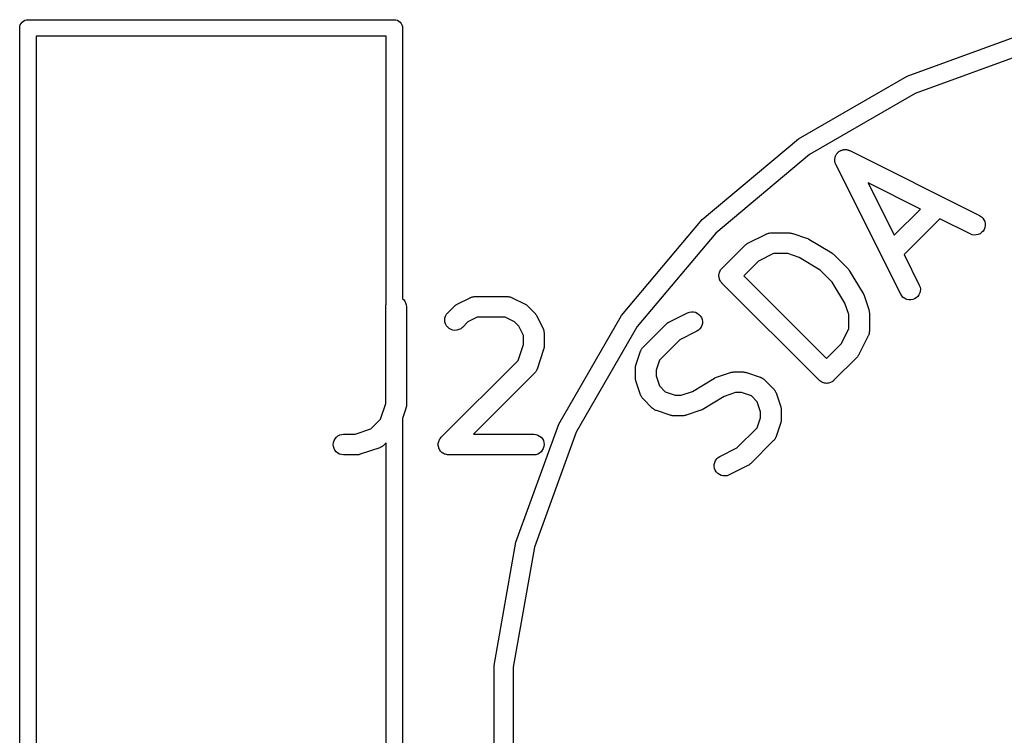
# Model space of a CAD drawing. Extents: x 1.1 to 3.55, y -2.65 to -1.25.
# Tile 12 of 17: x 3 to 3.28, y -2.42 to -2.21. Entities that reach past the tile are written whole.
import ezdxf

# ---------------------------------------------------------------- set-up
doc = ezdxf.new("R2010")
doc.units = 0
doc.header["$MEASUREMENT"] = 0
doc.layers.add('BLACK', color=7, linetype='CONTINUOUS')

msp = doc.modelspace()

# ---------------------------------------------------------------- linework, layer by layer
at = {"layer": 'BLACK', "linetype": 'CONTINUOUS'}
for p, q in [((3.00326, -2.21264), (3.00331, -2.21217)), ((3.00328, -2.21275), (3.00326, -2.21264)), ((3.00331, -2.21217), (3.00344, -2.21173)), ((3.00344, -2.21173), (3.00366, -2.21132)), ((3.00366, -2.21132), (3.00396, -2.21096)), ((3.00396, -2.21096), (3.00432, -2.21066)), ((3.00432, -2.21066), (3.00473, -2.21044)), ((3.00473, -2.21044), (3.00517, -2.21031)), ((3.00517, -2.21031), (3.00552, -2.21028)), ((3.00552, -2.21028), (3.00564, -2.21026)), ((3.00552, -2.21028), (3.00552, -2.21028)), ((3.00564, -2.21026), (3.00575, -2.21028)), ((3.00575, -2.21028), (3.11025, -2.21028)), ((3.11025, -2.21028), (3.11036, -2.21026)), ((3.11036, -2.21026), (3.11048, -2.21028)), ((3.11048, -2.21028), (3.11083, -2.21031)), ((3.11083, -2.21031), (3.11127, -2.21044)), ((3.11127, -2.21044), (3.11168, -2.21066)), ((3.11168, -2.21066), (3.11204, -2.21096)), ((3.11204, -2.21096), (3.11234, -2.21132)), ((3.11234, -2.21132), (3.11256, -2.21173)), ((3.11256, -2.21173), (3.11269, -2.21217)), ((3.11269, -2.21217), (3.11274, -2.21264)), ((3.11274, -2.21264), (3.11272, -2.21275)), ((3.00328, -2.51488), (3.00328, -2.21275)), ((3.008, -2.215), (3.008, -2.51264)), ((3.108, -2.215), (3.008, -2.215)), ((3.108, -2.29179), (3.108, -2.215)), ((3.11272, -2.21275), (3.11272, -2.29015)), ((3.25698, -2.22639), (3.29071, -2.21411)), ((3.29213, -2.21943), (3.25931, -2.23138)), ((3.2259, -2.24433), (3.25698, -2.22639)), ((3.25931, -2.23138), (3.22906, -2.24885)), ((3.1984, -2.2674), (3.2259, -2.24433)), ((3.22906, -2.24885), (3.2023, -2.2713)), ((3.23647, -2.24941), (3.23655, -2.24922)), ((3.23655, -2.24922), (3.23663, -2.24903)), ((3.23663, -2.24903), (3.23667, -2.24896)), ((3.23667, -2.24896), (3.23671, -2.24888)), ((3.23671, -2.24888), (3.23683, -2.24872)), ((3.23683, -2.24872), (3.23694, -2.24855)), ((3.23694, -2.24855), (3.237, -2.24849)), ((3.237, -2.24849), (3.23704, -2.24842)), ((3.23704, -2.24842), (3.23719, -2.24828)), ((3.23719, -2.24828), (3.23734, -2.24813)), ((3.23734, -2.24813), (3.2374, -2.24808)), ((3.2374, -2.24808), (3.23747, -2.24802)), ((3.23747, -2.24802), (3.23764, -2.24792)), ((3.23764, -2.24792), (3.23781, -2.2478)), ((3.23781, -2.2478), (3.23788, -2.24776)), ((3.23788, -2.24776), (3.23796, -2.24772)), ((3.23796, -2.24772), (3.23815, -2.24765)), ((3.23815, -2.24765), (3.23833, -2.24757)), ((3.23833, -2.24757), (3.23842, -2.24755)), ((3.23842, -2.24755), (3.2385, -2.24752)), ((3.2385, -2.24752), (3.2387, -2.24748)), ((3.2387, -2.24748), (3.2389, -2.24744)), ((3.2389, -2.24744), (3.23898, -2.24744)), ((3.23898, -2.24744), (3.23906, -2.24742)), ((3.23906, -2.24742), (3.23927, -2.24743)), ((3.23927, -2.24743), (3.23947, -2.24743)), ((3.23947, -2.24743), (3.23956, -2.24744)), ((3.23956, -2.24744), (3.23964, -2.24744)), ((3.23964, -2.24744), (3.23984, -2.24749)), ((3.23984, -2.24749), (3.24004, -2.24752)), ((3.24004, -2.24752), (3.24012, -2.24755)), ((3.24012, -2.24755), (3.2402, -2.24757)), ((3.2402, -2.24757), (3.24039, -2.24766)), ((3.24039, -2.24766), (3.24058, -2.24773)), ((3.24058, -2.24773), (3.2777, -2.26629)), ((3.23631, -2.25014), (3.23633, -2.25005)), ((3.23632, -2.25034), (3.23631, -2.25014)), ((3.23631, -2.25054), (3.23632, -2.25034)), ((3.23632, -2.25063), (3.23631, -2.25054)), ((3.23633, -2.25071), (3.23632, -2.25063)), ((3.23633, -2.24997), (3.23638, -2.24977)), ((3.23633, -2.25005), (3.23633, -2.24997)), ((3.23637, -2.25091), (3.23633, -2.25071)), ((3.2364, -2.25111), (3.23637, -2.25091)), ((3.23638, -2.24977), (3.23642, -2.24957)), ((3.23643, -2.25119), (3.2364, -2.25111)), ((3.23642, -2.24957), (3.23645, -2.24949)), ((3.23645, -2.25128), (3.23643, -2.25119)), ((3.23645, -2.24949), (3.23647, -2.24941)), ((3.23653, -2.25146), (3.23645, -2.25128)), ((3.2366, -2.25165), (3.23653, -2.25146)), ((3.23662, -2.25169), (3.2366, -2.25165)), ((3.25518, -2.28881), (3.23662, -2.25169)), ((3.26079, -2.26444), (3.24586, -2.25697)), ((3.24586, -2.25697), (3.25332, -2.2719)), ((3.25332, -2.2719), (3.26079, -2.26444)), ((3.17533, -2.2949), (3.1984, -2.2674)), ((3.26635, -2.26722), (3.25611, -2.27747)), ((3.27506, -2.27157), (3.26635, -2.26722)), ((3.2777, -2.26629), (3.27773, -2.26631)), ((3.27773, -2.26631), (3.27822, -2.26662)), ((3.27822, -2.26662), (3.27863, -2.26702)), ((3.27863, -2.26702), (3.27896, -2.2675)), ((3.27896, -2.2675), (3.27919, -2.26803)), ((3.27919, -2.26803), (3.27931, -2.26859)), ((3.27931, -2.26859), (3.27932, -2.26917)), ((3.2023, -2.2713), (3.17985, -2.29806)), ((3.21142, -2.27424), (3.21673, -2.27159)), ((3.21673, -2.27159), (3.21676, -2.27157)), ((3.21676, -2.27157), (3.21685, -2.27154)), ((3.21685, -2.27154), (3.21692, -2.2715)), ((3.21692, -2.2715), (3.21712, -2.27144)), ((3.21712, -2.27144), (3.21731, -2.27137)), ((3.21731, -2.27137), (3.21739, -2.27136)), ((3.21739, -2.27136), (3.21747, -2.27134)), ((3.21747, -2.27134), (3.21768, -2.27132)), ((3.21768, -2.27132), (3.21787, -2.27128)), ((3.21787, -2.27128), (3.21796, -2.27129)), ((3.21796, -2.27129), (3.21805, -2.27128)), ((3.21805, -2.27128), (3.22335, -2.27128)), ((3.22335, -2.27128), (3.22339, -2.27128)), ((3.22339, -2.27128), (3.22356, -2.2713)), ((3.22356, -2.2713), (3.22372, -2.2713)), ((3.22372, -2.2713), (3.22384, -2.27133)), ((3.22384, -2.27133), (3.22396, -2.27134)), ((3.22396, -2.27134), (3.22412, -2.27139)), ((3.22412, -2.27139), (3.22428, -2.27143)), ((3.22428, -2.27143), (3.22826, -2.27276)), ((3.27559, -2.27178), (3.27506, -2.27157)), ((3.27616, -2.27187), (3.27559, -2.27178)), ((3.2773, -2.27173), (3.27674, -2.27186)), ((3.27783, -2.2715), (3.2773, -2.27173)), ((3.2783, -2.27117), (3.27783, -2.2715)), ((3.2787, -2.27075), (3.2783, -2.27117)), ((3.27901, -2.27027), (3.2787, -2.27075)), ((3.27922, -2.26973), (3.27901, -2.27027)), ((3.27932, -2.26917), (3.27922, -2.26973)), ((3.21069, -2.27477), (3.21082, -2.27466)), ((3.21082, -2.27466), (3.21094, -2.27455)), ((3.21094, -2.27455), (3.21104, -2.27448)), ((3.21104, -2.27448), (3.21114, -2.27441)), ((3.21114, -2.27441), (3.21128, -2.27433)), ((3.21128, -2.27433), (3.21142, -2.27424)), ((3.22826, -2.27276), (3.2283, -2.27277)), ((3.2283, -2.27277), (3.22831, -2.27278)), ((3.22831, -2.27278), (3.22833, -2.27278)), ((3.22833, -2.27278), (3.22858, -2.2729)), ((3.22858, -2.2729), (3.22882, -2.27301)), ((3.22882, -2.27301), (3.22883, -2.27302)), ((3.22883, -2.27302), (3.22885, -2.27303)), ((3.22885, -2.27303), (3.23547, -2.277)), ((3.27674, -2.27186), (3.27616, -2.27187)), ((3.20403, -2.28142), (3.21066, -2.2748)), ((3.21066, -2.2748), (3.21069, -2.27477)), ((3.21874, -2.27719), (3.21449, -2.27931)), ((3.22287, -2.27719), (3.21874, -2.27719)), ((3.22609, -2.27826), (3.22287, -2.27719)), ((3.23547, -2.277), (3.23551, -2.27702)), ((3.23551, -2.27702), (3.23555, -2.27706)), ((3.23555, -2.27706), (3.2356, -2.27708)), ((3.2356, -2.27708), (3.23578, -2.27723)), ((3.23578, -2.27723), (3.23597, -2.27737)), ((3.23597, -2.27737), (3.236, -2.27741)), ((3.236, -2.27741), (3.23604, -2.27745)), ((3.23604, -2.27745), (3.24002, -2.28142)), ((3.25611, -2.27747), (3.26046, -2.28617)), ((3.21449, -2.27931), (3.21029, -2.28351)), ((3.23212, -2.28188), (3.22609, -2.27826)), ((3.20319, -2.28321), (3.20322, -2.28293)), ((3.20322, -2.28293), (3.20323, -2.28292)), ((3.20323, -2.28291), (3.20331, -2.28264)), ((3.20323, -2.28292), (3.20323, -2.28291)), ((3.20331, -2.28264), (3.20339, -2.28238)), ((3.20339, -2.28238), (3.2034, -2.28237)), ((3.2034, -2.28236), (3.20353, -2.28211)), ((3.2034, -2.28237), (3.2034, -2.28236)), ((3.20353, -2.28211), (3.20366, -2.28187)), ((3.20366, -2.28187), (3.20367, -2.28186)), ((3.20367, -2.28185), (3.20385, -2.28164)), ((3.20367, -2.28186), (3.20367, -2.28185)), ((3.20385, -2.28164), (3.20403, -2.28142)), ((3.23559, -2.28534), (3.23212, -2.28188)), ((3.24002, -2.28142), (3.24005, -2.28145)), ((3.24005, -2.28145), (3.24008, -2.28149)), ((3.24008, -2.28149), (3.24012, -2.28153)), ((3.24012, -2.28153), (3.24026, -2.28172)), ((3.24026, -2.28172), (3.24041, -2.2819)), ((3.24041, -2.2819), (3.24043, -2.28195)), ((3.24043, -2.28195), (3.24046, -2.28199)), ((3.24046, -2.28199), (3.24444, -2.28862)), ((3.20316, -2.28348), (3.20319, -2.28321)), ((3.20317, -2.28349), (3.20316, -2.28348)), ((3.20316, -2.2835), (3.20317, -2.28349)), ((3.20319, -2.28378), (3.20316, -2.2835)), ((3.20321, -2.28406), (3.20319, -2.28378)), ((3.20322, -2.28407), (3.20321, -2.28406)), ((3.20322, -2.28408), (3.20322, -2.28407)), ((3.2033, -2.28434), (3.20322, -2.28408)), ((3.20338, -2.28461), (3.2033, -2.28434)), ((3.20338, -2.28462), (3.20338, -2.28461)), ((3.20338, -2.28463), (3.20338, -2.28462)), ((3.20351, -2.28488), (3.20338, -2.28463)), ((3.20364, -2.28512), (3.20351, -2.28488)), ((3.20365, -2.28513), (3.20364, -2.28512)), ((3.20365, -2.28514), (3.20365, -2.28513)), ((3.20383, -2.28535), (3.20365, -2.28514)), ((3.204, -2.28557), (3.20383, -2.28535)), ((3.20401, -2.28559), (3.204, -2.28557)), ((3.20403, -2.2856), (3.20401, -2.28559)), ((3.20401, -2.28559), (3.20401, -2.28559)), ((3.20401, -2.28559), (3.20401, -2.28559)), ((3.23187, -2.31344), (3.20403, -2.2856)), ((3.21029, -2.28351), (3.23396, -2.30718)), ((3.23921, -2.29138), (3.23559, -2.28534)), ((3.24444, -2.28862), (3.24446, -2.28866)), ((3.24446, -2.28866), (3.24447, -2.28867)), ((3.24447, -2.28867), (3.24448, -2.28868)), ((3.24448, -2.28868), (3.24459, -2.28893)), ((3.26061, -2.28845), (3.26037, -2.28898)), ((3.26046, -2.28617), (3.26048, -2.28621)), ((3.26048, -2.28621), (3.26068, -2.28675)), ((3.26074, -2.28789), (3.26061, -2.28845)), ((3.26068, -2.28675), (3.26077, -2.28732)), ((3.26077, -2.28732), (3.26074, -2.28789)), ((3.11272, -2.29015), (3.11297, -2.29036)), ((3.11297, -2.29036), (3.11334, -2.29081)), ((3.11334, -2.29081), (3.11361, -2.29131)), ((3.11361, -2.29131), (3.11377, -2.29187)), ((3.1283, -2.29167), (3.13205, -2.2898)), ((3.13205, -2.2898), (3.13209, -2.28978)), ((3.13209, -2.28978), (3.13217, -2.28975)), ((3.13217, -2.28975), (3.13225, -2.28971)), ((3.13225, -2.28971), (3.13244, -2.28965)), ((3.13244, -2.28965), (3.13263, -2.28958)), ((3.13263, -2.28958), (3.13272, -2.28957)), ((3.13272, -2.28957), (3.1328, -2.28954)), ((3.1328, -2.28954), (3.133, -2.28952)), ((3.133, -2.28952), (3.1332, -2.28949)), ((3.1332, -2.28949), (3.13329, -2.2895)), ((3.13329, -2.2895), (3.13337, -2.28949)), ((3.13337, -2.28949), (3.14275, -2.28949)), ((3.14275, -2.28949), (3.14279, -2.28949)), ((3.14279, -2.28949), (3.14288, -2.2895)), ((3.14288, -2.2895), (3.14296, -2.2895)), ((3.14296, -2.2895), (3.14316, -2.28953)), ((3.14316, -2.28953), (3.14336, -2.28955)), ((3.14336, -2.28955), (3.14344, -2.28958)), ((3.14344, -2.28958), (3.14353, -2.28959)), ((3.14353, -2.28959), (3.14372, -2.28967)), ((3.14372, -2.28967), (3.14391, -2.28973)), ((3.14391, -2.28973), (3.14399, -2.28977)), ((3.14399, -2.28977), (3.14407, -2.2898)), ((3.14407, -2.2898), (3.14782, -2.29167)), ((3.24028, -2.2946), (3.23921, -2.29138)), ((3.24459, -2.28893), (3.2447, -2.28918)), ((3.2447, -2.28918), (3.24471, -2.28919)), ((3.24471, -2.28919), (3.24471, -2.28921)), ((3.24471, -2.28921), (3.24604, -2.29318)), ((3.25548, -2.2893), (3.25518, -2.28881)), ((3.25588, -2.28972), (3.25548, -2.2893)), ((3.25635, -2.29005), (3.25588, -2.28972)), ((3.25687, -2.29029), (3.25635, -2.29005)), ((3.25744, -2.29042), (3.25687, -2.29029)), ((3.25801, -2.29044), (3.25744, -2.29042)), ((3.25858, -2.29034), (3.25801, -2.29044)), ((3.25912, -2.29014), (3.25858, -2.29034)), ((3.25961, -2.28984), (3.25912, -2.29014)), ((3.26003, -2.28944), (3.25961, -2.28984)), ((3.26037, -2.28898), (3.26003, -2.28944)), ((3.10792, -2.2924), (3.10799, -2.29183)), ((3.10792, -2.29244), (3.10792, -2.2924)), ((3.10792, -2.32008), (3.10792, -2.29244)), ((3.10799, -2.29183), (3.108, -2.29179)), ((3.11377, -2.29187), (3.11383, -2.29244)), ((3.11383, -2.29244), (3.11383, -2.32056)), ((3.1253, -2.29455), (3.12566, -2.2941)), ((3.12566, -2.2941), (3.12754, -2.29223)), ((3.12754, -2.29223), (3.12757, -2.2922)), ((3.12757, -2.2922), (3.1277, -2.29209)), ((3.1277, -2.29209), (3.12782, -2.29198)), ((3.12782, -2.29198), (3.12792, -2.29192)), ((3.12792, -2.29192), (3.12802, -2.29184)), ((3.12802, -2.29184), (3.12816, -2.29176)), ((3.12816, -2.29176), (3.1283, -2.29167)), ((3.14782, -2.29167), (3.14785, -2.29169)), ((3.14785, -2.29169), (3.14799, -2.29178)), ((3.14799, -2.29178), (3.14814, -2.29186)), ((3.14814, -2.29186), (3.14823, -2.29194)), ((3.14823, -2.29194), (3.14834, -2.29201)), ((3.14834, -2.29201), (3.14846, -2.29212)), ((3.14846, -2.29212), (3.14859, -2.29223)), ((3.14859, -2.29223), (3.15046, -2.2941)), ((3.15046, -2.2941), (3.15049, -2.29413)), ((3.15049, -2.29413), (3.15059, -2.29426)), ((3.15059, -2.29426), (3.15071, -2.29438)), ((3.18889, -2.29678), (3.19419, -2.29413)), ((3.19419, -2.29413), (3.19423, -2.29411)), ((3.19423, -2.29411), (3.19477, -2.29391)), ((3.19477, -2.29391), (3.19534, -2.29382)), ((3.19534, -2.29382), (3.19591, -2.29384)), ((3.19591, -2.29384), (3.19647, -2.29398)), ((3.19647, -2.29398), (3.197, -2.29422)), ((3.197, -2.29422), (3.19747, -2.29456)), ((3.24604, -2.29318), (3.24605, -2.29322)), ((3.24605, -2.29322), (3.24608, -2.29339)), ((3.24608, -2.29339), (3.24613, -2.29354)), ((3.24613, -2.29354), (3.24614, -2.29367)), ((3.24614, -2.29367), (3.24617, -2.29379)), ((3.24617, -2.29379), (3.24617, -2.29395)), ((3.24617, -2.29395), (3.24619, -2.29412)), ((3.24619, -2.29412), (3.24619, -2.29942)), ((3.1248, -2.29618), (3.12486, -2.29561)), ((3.12485, -2.29675), (3.1248, -2.29618)), ((3.12502, -2.29731), (3.12485, -2.29675)), ((3.12486, -2.29561), (3.12502, -2.29506)), ((3.12502, -2.29506), (3.1253, -2.29455)), ((3.13137, -2.29674), (3.12984, -2.29828)), ((3.13407, -2.29539), (3.13137, -2.29674)), ((3.14205, -2.29539), (3.13407, -2.29539)), ((3.14475, -2.29674), (3.14205, -2.29539)), ((3.14595, -2.29794), (3.14475, -2.29674)), ((3.15071, -2.29438), (3.15077, -2.29449)), ((3.15077, -2.29449), (3.15085, -2.29458)), ((3.15085, -2.29458), (3.15092, -2.29473)), ((3.15092, -2.29473), (3.15101, -2.29487)), ((3.15101, -2.29487), (3.15289, -2.29862)), ((3.15739, -2.32598), (3.17533, -2.2949)), ((3.18828, -2.2972), (3.1884, -2.29709)), ((3.1884, -2.29709), (3.1885, -2.29702)), ((3.1885, -2.29702), (3.1886, -2.29694)), ((3.1886, -2.29694), (3.18875, -2.29687)), ((3.18875, -2.29687), (3.18889, -2.29678)), ((3.19747, -2.29456), (3.19786, -2.29498)), ((3.19786, -2.29498), (3.19816, -2.29547)), ((3.19816, -2.29547), (3.19836, -2.29601)), ((3.19844, -2.29715), (3.19831, -2.29771)), ((3.19836, -2.29601), (3.19846, -2.29657)), ((3.19846, -2.29657), (3.19844, -2.29715)), ((3.24028, -2.29872), (3.24028, -2.2946)), ((3.12528, -2.29782), (3.12502, -2.29731)), ((3.12565, -2.29826), (3.12528, -2.29782)), ((3.12609, -2.29863), (3.12565, -2.29826)), ((3.1266, -2.29891), (3.12609, -2.29863)), ((3.12715, -2.29908), (3.1266, -2.29891)), ((3.12772, -2.29914), (3.12715, -2.29908)), ((3.12829, -2.29909), (3.12772, -2.29914)), ((3.12885, -2.29893), (3.12829, -2.29909)), ((3.12936, -2.29867), (3.12885, -2.29893)), ((3.12981, -2.29831), (3.12936, -2.29867)), ((3.12984, -2.29828), (3.12981, -2.29831)), ((3.14729, -2.30064), (3.14595, -2.29794)), ((3.15289, -2.29862), (3.15291, -2.29866)), ((3.15291, -2.29866), (3.15294, -2.29874)), ((3.15294, -2.29874), (3.15298, -2.29881)), ((3.15298, -2.29881), (3.15304, -2.29901)), ((3.15304, -2.29901), (3.1531, -2.2992)), ((3.1531, -2.2992), (3.15312, -2.29928)), ((3.15312, -2.29928), (3.15314, -2.29937)), ((3.15314, -2.29937), (3.15316, -2.29957)), ((3.15316, -2.29957), (3.15319, -2.29977)), ((3.15319, -2.29977), (3.15319, -2.29985)), ((3.15319, -2.29985), (3.1532, -2.29994)), ((3.1532, -2.29994), (3.1532, -2.30369)), ((3.17985, -2.29806), (3.16238, -2.32831)), ((3.18149, -2.30396), (3.18812, -2.29733)), ((3.18812, -2.29733), (3.18815, -2.2973)), ((3.18815, -2.2973), (3.18828, -2.2972)), ((3.19683, -2.29941), (3.19196, -2.30185)), ((3.19732, -2.2991), (3.19683, -2.29941)), ((3.19774, -2.29871), (3.19732, -2.2991)), ((3.19807, -2.29824), (3.19774, -2.29871)), ((3.19831, -2.29771), (3.19807, -2.29824)), ((3.23816, -2.30297), (3.24028, -2.29872)), ((3.24615, -2.29983), (3.24612, -2.30003)), ((3.24618, -2.29963), (3.24615, -2.29983)), ((3.24619, -2.29946), (3.24618, -2.29955)), ((3.24618, -2.29955), (3.24618, -2.29963)), ((3.24619, -2.29942), (3.24619, -2.29946)), ((3.14729, -2.30321), (3.14729, -2.30064)), ((3.19196, -2.30185), (3.18616, -2.30764)), ((3.24588, -2.30074), (3.24322, -2.30604)), ((3.24591, -2.30066), (3.24588, -2.30074)), ((3.24595, -2.30058), (3.24591, -2.30066)), ((3.24601, -2.30039), (3.24595, -2.30058)), ((3.24608, -2.3002), (3.24601, -2.30039)), ((3.2461, -2.30012), (3.24608, -2.3002)), ((3.24612, -2.30003), (3.2461, -2.30012)), ((3.14579, -2.30772), (3.14729, -2.30321)), ((3.15305, -2.30462), (3.15117, -2.31025)), ((3.15308, -2.30446), (3.15305, -2.30462)), ((3.15313, -2.3043), (3.15308, -2.30446)), ((3.15315, -2.30418), (3.15313, -2.3043)), ((3.15318, -2.30406), (3.15315, -2.30418)), ((3.1532, -2.30373), (3.15318, -2.30389)), ((3.15318, -2.30389), (3.15318, -2.30406)), ((3.1532, -2.30369), (3.1532, -2.30373)), ((3.17945, -2.30909), (3.18078, -2.30511)), ((3.18078, -2.30511), (3.18079, -2.30508)), ((3.18079, -2.30508), (3.18083, -2.305)), ((3.18083, -2.305), (3.18085, -2.30491)), ((3.18085, -2.30491), (3.18095, -2.30474)), ((3.18095, -2.30474), (3.18103, -2.30455)), ((3.18103, -2.30455), (3.18109, -2.30448)), ((3.18109, -2.30448), (3.18113, -2.30441)), ((3.18113, -2.30441), (3.18126, -2.30425)), ((3.18126, -2.30425), (3.18137, -2.30409)), ((3.18137, -2.30409), (3.18144, -2.30403)), ((3.18144, -2.30403), (3.18149, -2.30396)), ((3.23396, -2.30718), (3.23816, -2.30297)), ((3.12379, -2.32972), (3.14579, -2.30772)), ((3.18616, -2.30764), (3.18521, -2.3105)), ((3.24267, -2.30681), (3.23604, -2.31344)), ((3.24278, -2.30668), (3.24267, -2.30681)), ((3.24289, -2.30656), (3.24278, -2.30668)), ((3.24296, -2.30646), (3.24289, -2.30656)), ((3.24304, -2.30637), (3.24296, -2.30646)), ((3.24312, -2.30622), (3.24304, -2.30637)), ((3.24321, -2.30608), (3.24312, -2.30622)), ((3.24322, -2.30604), (3.24321, -2.30608)), ((3.1507, -2.31111), (3.15058, -2.31127)), ((3.15083, -2.31096), (3.1507, -2.31111)), ((3.15087, -2.31088), (3.15083, -2.31096)), ((3.15092, -2.31081), (3.15087, -2.31088)), ((3.151, -2.31063), (3.15092, -2.31081)), ((3.1511, -2.31045), (3.151, -2.31063)), ((3.15112, -2.31036), (3.1511, -2.31045)), ((3.15116, -2.31029), (3.15112, -2.31036)), ((3.15117, -2.31025), (3.15116, -2.31029)), ((3.1793, -2.30998), (3.17932, -2.30982)), ((3.1793, -2.31003), (3.1793, -2.30998)), ((3.1793, -2.31268), (3.1793, -2.31003)), ((3.17932, -2.30982), (3.17933, -2.30965)), ((3.17933, -2.30965), (3.17935, -2.30953)), ((3.17935, -2.30953), (3.17937, -2.30941)), ((3.17937, -2.30941), (3.17942, -2.30925)), ((3.17942, -2.30925), (3.17945, -2.30909)), ((3.18521, -2.3105), (3.18521, -2.3122)), ((3.20253, -2.31253), (3.20651, -2.3112)), ((3.20651, -2.3112), (3.20655, -2.31119)), ((3.20655, -2.31119), (3.20671, -2.31115)), ((3.20671, -2.31115), (3.20687, -2.31111)), ((3.20687, -2.31111), (3.20699, -2.31109)), ((3.20699, -2.31109), (3.20711, -2.31107)), ((3.20711, -2.31107), (3.20728, -2.31107)), ((3.20728, -2.31107), (3.20744, -2.31105)), ((3.20744, -2.31105), (3.21009, -2.31105)), ((3.21009, -2.31105), (3.21013, -2.31105)), ((3.21013, -2.31105), (3.2103, -2.31107)), ((3.2103, -2.31107), (3.21047, -2.31107)), ((3.21047, -2.31107), (3.21059, -2.3111)), ((3.21059, -2.3111), (3.21071, -2.31111)), ((3.21071, -2.31111), (3.21087, -2.31116)), ((3.21087, -2.31116), (3.21103, -2.3112)), ((3.21103, -2.3112), (3.215, -2.31253)), ((3.15046, -2.3114), (3.133, -2.32886)), ((3.15051, -2.31133), (3.15046, -2.3114)), ((3.15058, -2.31127), (3.15051, -2.31133)), ((3.17932, -2.31284), (3.1793, -2.31268)), ((3.17932, -2.31301), (3.17932, -2.31284)), ((3.17935, -2.31313), (3.17932, -2.31301)), ((3.17936, -2.31325), (3.17935, -2.31313)), ((3.17941, -2.31341), (3.17936, -2.31325)), ((3.17944, -2.31357), (3.17941, -2.31341)), ((3.17945, -2.31361), (3.17944, -2.31357)), ((3.18078, -2.31759), (3.17945, -2.31361)), ((3.18521, -2.3122), (3.18616, -2.31506)), ((3.1956, -2.31661), (3.20195, -2.3128)), ((3.20195, -2.3128), (3.20198, -2.31278)), ((3.20198, -2.31278), (3.20199, -2.31277)), ((3.20199, -2.31277), (3.20201, -2.31276)), ((3.20201, -2.31276), (3.20226, -2.31265)), ((3.20226, -2.31265), (3.20251, -2.31254)), ((3.20251, -2.31254), (3.20252, -2.31253)), ((3.20252, -2.31253), (3.20253, -2.31253)), ((3.215, -2.31253), (3.21504, -2.31254)), ((3.21504, -2.31254), (3.21512, -2.31258)), ((3.21512, -2.31258), (3.21521, -2.3126)), ((3.21521, -2.3126), (3.21538, -2.3127)), ((3.21538, -2.3127), (3.21557, -2.31278)), ((3.21557, -2.31278), (3.21564, -2.31283)), ((3.21564, -2.31283), (3.21571, -2.31287)), ((3.21571, -2.31287), (3.21587, -2.313)), ((3.21587, -2.313), (3.21603, -2.31312)), ((3.21603, -2.31312), (3.21609, -2.31318)), ((3.21609, -2.31318), (3.21616, -2.31324)), ((3.21616, -2.31324), (3.21881, -2.31589)), ((3.23208, -2.31361), (3.23187, -2.31344)), ((3.2323, -2.31379), (3.23208, -2.31361)), ((3.23231, -2.3138), (3.2323, -2.31379)), ((3.23256, -2.31393), (3.23231, -2.3138)), ((3.23231, -2.3138), (3.23231, -2.3138)), ((3.2328, -2.31407), (3.23256, -2.31393)), ((3.23281, -2.31407), (3.2328, -2.31407)), ((3.23282, -2.31408), (3.23281, -2.31407)), ((3.23308, -2.31416), (3.23282, -2.31408)), ((3.23507, -2.31408), (3.23506, -2.31409)), ((3.23532, -2.31396), (3.23507, -2.31408)), ((3.23556, -2.31383), (3.23532, -2.31396)), ((3.23557, -2.31382), (3.23556, -2.31383)), ((3.23558, -2.31382), (3.23557, -2.31382)), ((3.2358, -2.31364), (3.23558, -2.31382)), ((3.23601, -2.31347), (3.2358, -2.31364)), ((3.23603, -2.31345), (3.23601, -2.31347)), ((3.23604, -2.31344), (3.23603, -2.31345)), ((3.23603, -2.31345), (3.23603, -2.31345)), ((3.23603, -2.31345), (3.23603, -2.31345)), ((3.18616, -2.31506), (3.18783, -2.31672)), ((3.18783, -2.31672), (3.19069, -2.31768)), ((3.19238, -2.31768), (3.1956, -2.31661)), ((3.21881, -2.31589), (3.21884, -2.31592)), ((3.21884, -2.31592), (3.21889, -2.31599)), ((3.21889, -2.31599), (3.21896, -2.31605)), ((3.21896, -2.31605), (3.21907, -2.31621)), ((3.21907, -2.31621), (3.2192, -2.31637)), ((3.2192, -2.31637), (3.21924, -2.31645)), ((3.21924, -2.31645), (3.21929, -2.31652)), ((3.21929, -2.31652), (3.21937, -2.3167)), ((3.21937, -2.3167), (3.21946, -2.31688)), ((3.21946, -2.31688), (3.21949, -2.31697)), ((3.23335, -2.31424), (3.23308, -2.31416)), ((3.23336, -2.31424), (3.23335, -2.31424)), ((3.23337, -2.31425), (3.23336, -2.31424)), ((3.23365, -2.31427), (3.23337, -2.31425)), ((3.23392, -2.3143), (3.23365, -2.31427)), ((3.23393, -2.3143), (3.23392, -2.3143)), ((3.23395, -2.3143), (3.23393, -2.3143)), ((3.23422, -2.31428), (3.23395, -2.3143)), ((3.2345, -2.31425), (3.23422, -2.31428)), ((3.23451, -2.31425), (3.2345, -2.31425)), ((3.23452, -2.31425), (3.23451, -2.31425)), ((3.23478, -2.31417), (3.23452, -2.31425)), ((3.23505, -2.31409), (3.23478, -2.31417)), ((3.23506, -2.31409), (3.23505, -2.31409)), ((3.18081, -2.31767), (3.18078, -2.31759)), ((3.18084, -2.31775), (3.18081, -2.31767)), ((3.18093, -2.31793), (3.18084, -2.31775)), ((3.18101, -2.31811), (3.18093, -2.31793)), ((3.18106, -2.31818), (3.18101, -2.31811)), ((3.1811, -2.31826), (3.18106, -2.31818)), ((3.18123, -2.31842), (3.1811, -2.31826)), ((3.18135, -2.31858), (3.18123, -2.31842)), ((3.18141, -2.31864), (3.18135, -2.31858)), ((3.18146, -2.31871), (3.18141, -2.31864)), ((3.18149, -2.31874), (3.18146, -2.31871)), ((3.18414, -2.32139), (3.18149, -2.31874)), ((3.19069, -2.31768), (3.19238, -2.31768)), ((3.20471, -2.31803), (3.19836, -2.32184)), ((3.20792, -2.31696), (3.20471, -2.31803)), ((3.20961, -2.31696), (3.20792, -2.31696)), ((3.21248, -2.31791), (3.20961, -2.31696)), ((3.21414, -2.31957), (3.21248, -2.31791)), ((3.21509, -2.32244), (3.21414, -2.31957)), ((3.21949, -2.31697), (3.21952, -2.31705)), ((3.21952, -2.31705), (3.22085, -2.32102)), ((3.10642, -2.32459), (3.10792, -2.32008)), ((3.11368, -2.3215), (3.11272, -2.32436)), ((3.11371, -2.32133), (3.11368, -2.3215)), ((3.11376, -2.32118), (3.11371, -2.32133)), ((3.11378, -2.32105), (3.11376, -2.32118)), ((3.11381, -2.32093), (3.11378, -2.32105)), ((3.11383, -2.3206), (3.11381, -2.32077)), ((3.11381, -2.32077), (3.11381, -2.32093)), ((3.11383, -2.32056), (3.11383, -2.3206)), ((3.18421, -2.32145), (3.18414, -2.32139)), ((3.18427, -2.32151), (3.18421, -2.32145)), ((3.18443, -2.32163), (3.18427, -2.32151)), ((3.18459, -2.32176), (3.18443, -2.32163)), ((3.18467, -2.3218), (3.18459, -2.32176)), ((3.18474, -2.32185), (3.18467, -2.3218)), ((3.18492, -2.32194), (3.18474, -2.32185)), ((3.1851, -2.32203), (3.18492, -2.32194)), ((3.18518, -2.32206), (3.1851, -2.32203)), ((3.18526, -2.32209), (3.18518, -2.32206)), ((3.1853, -2.32211), (3.18526, -2.32209)), ((3.18928, -2.32343), (3.1853, -2.32211)), ((3.19777, -2.32211), (3.19379, -2.32343)), ((3.19778, -2.3221), (3.19777, -2.32211)), ((3.1978, -2.3221), (3.19778, -2.3221)), ((3.19805, -2.32198), (3.1978, -2.3221)), ((3.1983, -2.32187), (3.19805, -2.32198)), ((3.19831, -2.32186), (3.1983, -2.32187)), ((3.19832, -2.32186), (3.19831, -2.32186)), ((3.19836, -2.32184), (3.19832, -2.32186)), ((3.21509, -2.32413), (3.21509, -2.32244)), ((3.22085, -2.32102), (3.22086, -2.32106)), ((3.22086, -2.32106), (3.2209, -2.32122)), ((3.2209, -2.32122), (3.22094, -2.32138)), ((3.22094, -2.32138), (3.22096, -2.32151)), ((3.22096, -2.32151), (3.22098, -2.32163)), ((3.22098, -2.32163), (3.22098, -2.32179)), ((3.22098, -2.32179), (3.221, -2.32196)), ((3.221, -2.32196), (3.221, -2.32461)), ((3.10366, -2.32735), (3.10642, -2.32459)), ((3.11272, -2.32436), (3.11272, -2.51488)), ((3.18944, -2.32347), (3.18928, -2.32343)), ((3.18959, -2.32352), (3.18944, -2.32347)), ((3.18972, -2.32353), (3.18959, -2.32352)), ((3.18984, -2.32356), (3.18972, -2.32353)), ((3.19, -2.32356), (3.18984, -2.32356)), ((3.19017, -2.32358), (3.19, -2.32356)), ((3.19021, -2.32358), (3.19017, -2.32358)), ((3.19286, -2.32358), (3.19021, -2.32358)), ((3.19303, -2.32357), (3.19286, -2.32358)), ((3.19319, -2.32356), (3.19303, -2.32357)), ((3.19331, -2.32354), (3.19319, -2.32356)), ((3.19343, -2.32353), (3.19331, -2.32354)), ((3.19359, -2.32348), (3.19343, -2.32353)), ((3.19375, -2.32344), (3.19359, -2.32348)), ((3.19379, -2.32343), (3.19375, -2.32344)), ((3.21414, -2.32699), (3.21509, -2.32413)), ((3.22094, -2.32522), (3.22089, -2.32538)), ((3.22095, -2.3251), (3.22094, -2.32522)), ((3.22098, -2.32498), (3.22095, -2.3251)), ((3.221, -2.32465), (3.22098, -2.32481)), ((3.22098, -2.32481), (3.22098, -2.32498)), ((3.221, -2.32461), (3.221, -2.32465)), ((3.09915, -2.32886), (3.10366, -2.32735)), ((3.14511, -2.35971), (3.15739, -2.32598)), ((3.20834, -2.33279), (3.21414, -2.32699)), ((3.22085, -2.32554), (3.21952, -2.32952)), ((3.22089, -2.32538), (3.22085, -2.32554)), ((3.09299, -2.33122), (3.09316, -2.33067)), ((3.09316, -2.33067), (3.09343, -2.33016)), ((3.09343, -2.33016), (3.0938, -2.32972)), ((3.0938, -2.32972), (3.09424, -2.32935)), ((3.09424, -2.32935), (3.09475, -2.32908)), ((3.09475, -2.32908), (3.0953, -2.32891)), ((3.0953, -2.32891), (3.09588, -2.32886)), ((3.09588, -2.32886), (3.09915, -2.32886)), ((3.12298, -2.33122), (3.12307, -2.33094)), ((3.12307, -2.33094), (3.12315, -2.33068)), ((3.12315, -2.33067), (3.12329, -2.33042)), ((3.12315, -2.33068), (3.12315, -2.33067)), ((3.12315, -2.33067), (3.12315, -2.33067)), ((3.12329, -2.33042), (3.12342, -2.33017)), ((3.12342, -2.33017), (3.12342, -2.33016)), ((3.12342, -2.33016), (3.12343, -2.33016)), ((3.12343, -2.33016), (3.12361, -2.32994)), ((3.12361, -2.32994), (3.12379, -2.32972)), ((3.133, -2.32886), (3.15025, -2.32886)), ((3.15025, -2.32886), (3.15029, -2.32886)), ((3.15029, -2.32886), (3.15086, -2.32892)), ((3.16238, -2.32831), (3.15043, -2.36113)), ((3.15086, -2.32892), (3.15141, -2.3291)), ((3.15141, -2.3291), (3.15191, -2.32937)), ((3.15191, -2.32937), (3.15236, -2.32974)), ((3.15236, -2.32974), (3.15272, -2.33019)), ((3.15272, -2.33019), (3.15298, -2.3307)), ((3.15298, -2.3307), (3.15315, -2.33126)), ((3.21881, -2.33067), (3.21218, -2.3373)), ((3.21887, -2.33061), (3.21881, -2.33067)), ((3.21893, -2.33055), (3.21887, -2.33061)), ((3.21905, -2.33038), (3.21893, -2.33055)), ((3.21918, -2.33023), (3.21905, -2.33038)), ((3.21922, -2.33015), (3.21918, -2.33023)), ((3.21927, -2.33008), (3.21922, -2.33015)), ((3.21935, -2.3299), (3.21927, -2.33008)), ((3.21945, -2.32972), (3.21935, -2.3299)), ((3.21947, -2.32964), (3.21945, -2.32972)), ((3.21951, -2.32956), (3.21947, -2.32964)), ((3.21952, -2.32952), (3.21951, -2.32956)), ((3.09293, -2.33179), (3.09299, -2.33122)), ((3.09298, -2.33236), (3.09293, -2.33179)), ((3.09314, -2.33292), (3.09298, -2.33236)), ((3.09341, -2.33343), (3.09314, -2.33292)), ((3.09377, -2.33388), (3.09341, -2.33343)), ((3.10619, -2.33274), (3.10056, -2.33461)), ((3.10627, -2.3327), (3.10619, -2.33274)), ((3.10635, -2.33268), (3.10627, -2.3327)), ((3.10653, -2.33258), (3.10635, -2.33268)), ((3.10671, -2.3325), (3.10653, -2.33258)), ((3.10678, -2.33245), (3.10671, -2.3325)), ((3.10686, -2.33241), (3.10678, -2.33245)), ((3.10702, -2.33229), (3.10686, -2.33241)), ((3.10718, -2.33217), (3.10702, -2.33229)), ((3.10724, -2.33211), (3.10718, -2.33217)), ((3.10731, -2.33205), (3.10724, -2.33211)), ((3.10734, -2.33202), (3.10731, -2.33205)), ((3.108, -2.33136), (3.10734, -2.33202)), ((3.108, -2.51264), (3.108, -2.33136)), ((3.12292, -2.33179), (3.12295, -2.33151)), ((3.12292, -2.3318), (3.12292, -2.33179)), ((3.12292, -2.33179), (3.12292, -2.33179)), ((3.12295, -2.33208), (3.12292, -2.3318)), ((3.12295, -2.33151), (3.12298, -2.33123)), ((3.12297, -2.33236), (3.12295, -2.33208)), ((3.12298, -2.33237), (3.12297, -2.33236)), ((3.12298, -2.33123), (3.12298, -2.33122)), ((3.12298, -2.33122), (3.12298, -2.33122)), ((3.12306, -2.33265), (3.12298, -2.33237)), ((3.12298, -2.33237), (3.12298, -2.33237)), ((3.12314, -2.33292), (3.12306, -2.33265)), ((3.12314, -2.33293), (3.12314, -2.33292)), ((3.12314, -2.33292), (3.12314, -2.33292)), ((3.12328, -2.33318), (3.12314, -2.33293)), ((3.1234, -2.33343), (3.12328, -2.33318)), ((3.12341, -2.33343), (3.1234, -2.33343)), ((3.12341, -2.33344), (3.12341, -2.33343)), ((3.12359, -2.33366), (3.12341, -2.33344)), ((3.12377, -2.33388), (3.12359, -2.33366)), ((3.15269, -2.33346), (3.15233, -2.33391)), ((3.15297, -2.33295), (3.15269, -2.33346)), ((3.15314, -2.3324), (3.15297, -2.33295)), ((3.1532, -2.33183), (3.15314, -2.3324)), ((3.15315, -2.33126), (3.1532, -2.33183)), ((3.20347, -2.33522), (3.20834, -2.33279)), ((3.09421, -2.33425), (3.09377, -2.33388)), ((3.09472, -2.33452), (3.09421, -2.33425)), ((3.09526, -2.3347), (3.09472, -2.33452)), ((3.09584, -2.33476), (3.09526, -2.3347)), ((3.09588, -2.33476), (3.09584, -2.33476)), ((3.09963, -2.33476), (3.09588, -2.33476)), ((3.09979, -2.33475), (3.09963, -2.33476)), ((3.09996, -2.33474), (3.09979, -2.33475)), ((3.10008, -2.33472), (3.09996, -2.33474)), ((3.1002, -2.33471), (3.10008, -2.33472)), ((3.10036, -2.33466), (3.1002, -2.33471)), ((3.10052, -2.33462), (3.10036, -2.33466)), ((3.10056, -2.33461), (3.10052, -2.33462)), ((3.12399, -2.33406), (3.12377, -2.33388)), ((3.12377, -2.33388), (3.12377, -2.33388)), ((3.12377, -2.33388), (3.12377, -2.33388)), ((3.12421, -2.33425), (3.12399, -2.33406)), ((3.12422, -2.33425), (3.12421, -2.33425)), ((3.12421, -2.33425), (3.12421, -2.33425)), ((3.12446, -2.33439), (3.12422, -2.33425)), ((3.12471, -2.33452), (3.12446, -2.33439)), ((3.12472, -2.33453), (3.12471, -2.33452)), ((3.12499, -2.33461), (3.12472, -2.33453)), ((3.12472, -2.33453), (3.12472, -2.33453)), ((3.12526, -2.3347), (3.12499, -2.33461)), ((3.12527, -2.3347), (3.12526, -2.3347)), ((3.12555, -2.33473), (3.12527, -2.3347)), ((3.12527, -2.3347), (3.12527, -2.3347)), ((3.12583, -2.33476), (3.12555, -2.33473)), ((3.12584, -2.33476), (3.12583, -2.33476)), ((3.12587, -2.33476), (3.12584, -2.33476)), ((3.12584, -2.33476), (3.12584, -2.33476)), ((3.12584, -2.33476), (3.12584, -2.33476)), ((3.15025, -2.33476), (3.12587, -2.33476)), ((3.15082, -2.33471), (3.15025, -2.33476)), ((3.15137, -2.33454), (3.15082, -2.33471)), ((3.15188, -2.33427), (3.15137, -2.33454)), ((3.15233, -2.33391), (3.15188, -2.33427)), ((3.20199, -2.33692), (3.20223, -2.3364)), ((3.20223, -2.3364), (3.20256, -2.33593)), ((3.20256, -2.33593), (3.20298, -2.33553)), ((3.20298, -2.33553), (3.20347, -2.33522)), ((3.20184, -2.33806), (3.20186, -2.33748)), ((3.20194, -2.33863), (3.20184, -2.33806)), ((3.20186, -2.33748), (3.20199, -2.33692)), ((3.20214, -2.33917), (3.20194, -2.33863)), ((3.20244, -2.33966), (3.20214, -2.33917)), ((3.21141, -2.33785), (3.20611, -2.34051)), ((3.21155, -2.33777), (3.21141, -2.33785)), ((3.2117, -2.33769), (3.21155, -2.33777)), ((3.2118, -2.33761), (3.2117, -2.33769)), ((3.2119, -2.33755), (3.2118, -2.33761)), ((3.21202, -2.33743), (3.2119, -2.33755)), ((3.21215, -2.33733), (3.21202, -2.33743)), ((3.21218, -2.3373), (3.21215, -2.33733)), ((3.20284, -2.34008), (3.20244, -2.33966)), ((3.2033, -2.34042), (3.20284, -2.34008)), ((3.20383, -2.34066), (3.2033, -2.34042)), ((3.20439, -2.34079), (3.20383, -2.34066)), ((3.20496, -2.34081), (3.20439, -2.34079)), ((3.20553, -2.34072), (3.20496, -2.34081)), ((3.20607, -2.34052), (3.20553, -2.34072)), ((3.20611, -2.34051), (3.20607, -2.34052)), ((3.13888, -2.39505), (3.14511, -2.35971)), ((3.15043, -2.36113), (3.14437, -2.39553)), ((3.13888, -2.43095), (3.13888, -2.39505)), ((3.14437, -2.39553), (3.14437, -2.43047))]:
    msp.add_line(p, q, dxfattribs=at)

doc.saveas('drawing.dxf')
